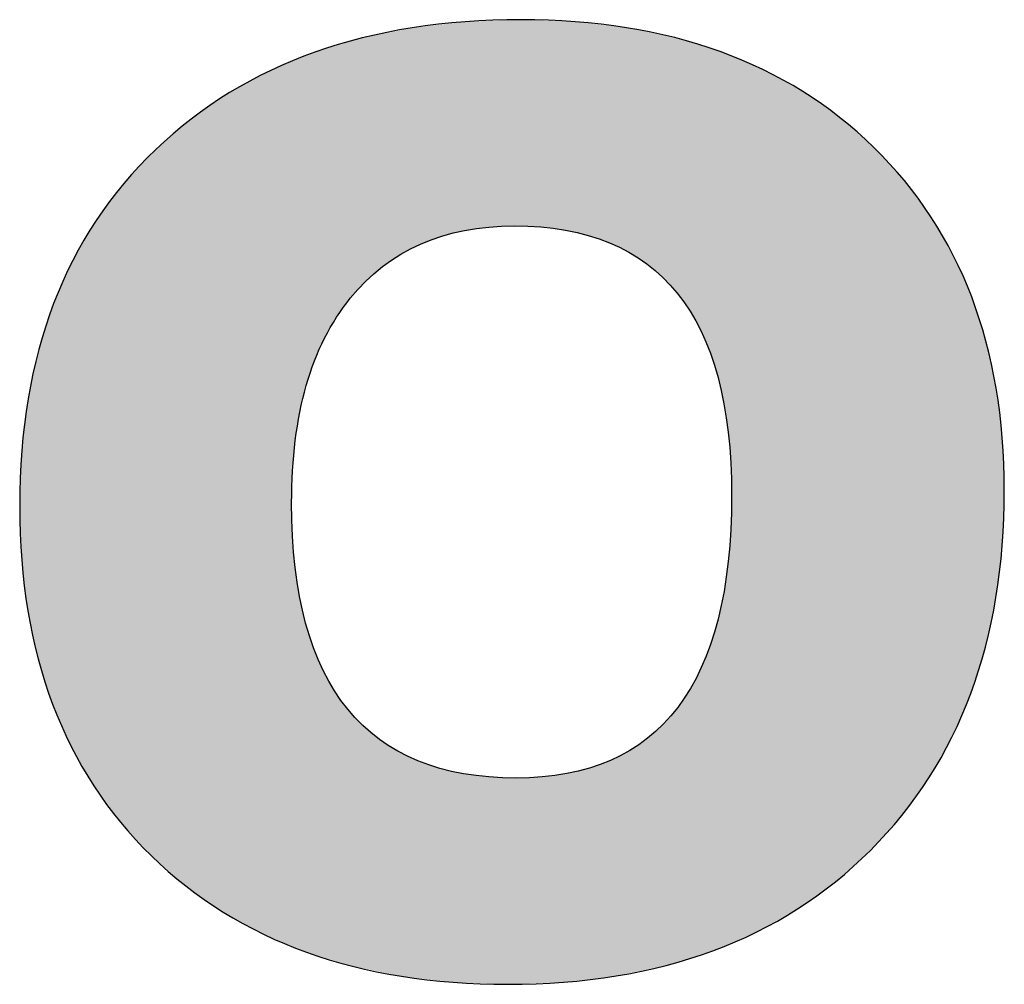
# Model space of a CAD drawing. Extents: x 68 to 125, y 76 to 211.
# Tile 59 of 89: x 95.41 to 96.84, y 203.35 to 204.75. Entities that reach past the tile are written whole.
import ezdxf

# ---------------------------------------------------------------- set-up
doc = ezdxf.new("R2010")
doc.units = 0
doc.layers.add('MAKE2D___U_53EF_U_89C1_U_0', color=7, linetype='CONTINUOUS')

# ---------------------------------------------------------------- blocks, each defined once
blk = doc.blocks.new('*U20')
at = {"layer": 'MAKE2D___U_53EF_U_89C1_U_0', "color": 252}
for points in [[(96.0034, 204.4248), (95.9796, 204.7338), (96.0034, 204.7365)], [(96.0068, 204.4264), (96.0034, 204.7365), (96.0068, 204.7369)], [(96.0034, 204.4248), (96.0034, 204.7365), (96.0068, 204.4264)], [(96.0389, 204.4358), (96.0068, 204.7369), (96.0389, 204.7406)], [(96.0068, 204.4264), (96.0068, 204.7369), (96.0389, 204.4358)], [(96.0451, 204.4376), (96.0389, 204.7406), (96.0451, 204.7413)], [(96.0389, 204.4358), (96.0389, 204.7406), (96.0451, 204.4376)], [(96.0471, 204.4382), (96.0451, 204.7413), (96.0471, 204.7415)], [(96.0451, 204.4376), (96.0451, 204.7413), (96.0471, 204.4382)], [(96.0564, 204.4396), (96.0471, 204.7415), (96.0564, 204.7426)], [(96.0471, 204.4382), (96.0471, 204.7415), (96.0564, 204.4396)], [(96.0906, 204.4449), (96.0564, 204.7426), (96.0906, 204.7438)], [(96.0564, 204.4396), (96.0564, 204.7426), (96.0906, 204.4449)], [(96.0908, 204.4449), (96.0906, 204.7438), (96.0908, 204.7439)], [(96.0906, 204.4449), (96.0906, 204.7438), (96.0908, 204.4449)], [(96.1136, 204.4463), (96.0908, 204.7439), (96.1136, 204.7447)], [(96.0908, 204.4449), (96.0908, 204.7439), (96.1136, 204.4463)], [(96.1182, 204.4464), (96.1136, 204.7447), (96.1182, 204.7448)], [(96.1136, 204.4463), (96.1136, 204.7447), (96.1182, 204.4464)], [(96.1255, 204.4465), (96.1182, 204.7448), (96.1255, 204.7451)], [(96.1182, 204.4464), (96.1182, 204.7448), (96.1255, 204.4465)], [(96.1352, 204.4464), (96.1255, 204.7451), (96.1352, 204.7455)], [(96.1255, 204.4465), (96.1255, 204.7451), (96.1352, 204.4464)], [(96.1352, 204.4464), (96.1352, 204.7455), (96.1375, 204.4464)], [(96.1375, 204.4464), (96.1352, 204.7455), (96.1375, 204.7455)], [(96.1375, 204.4464), (96.1375, 204.7455), (96.1399, 204.4463)], [(96.1399, 204.4463), (96.1375, 204.7455), (96.1399, 204.7455)], [(96.1399, 204.4463), (96.1399, 204.7455), (96.1472, 204.4461)], [(96.1472, 204.4461), (96.1399, 204.7455), (96.1472, 204.7452)], [(96.1472, 204.4461), (96.1472, 204.7452), (96.1861, 204.4425)], [(96.1861, 204.4425), (96.1472, 204.7452), (96.1861, 204.7438)], [(96.1861, 204.4425), (96.1861, 204.7438), (96.1929, 204.4418)], [(96.1929, 204.4418), (96.1861, 204.7438), (96.1929, 204.7435)], [(96.1929, 204.4418), (96.1929, 204.7435), (96.1989, 204.4405)], [(96.1989, 204.4405), (96.1929, 204.7435), (96.1989, 204.7433)], [(96.1989, 204.4405), (96.1989, 204.7433), (96.2159, 204.4369)], [(96.2159, 204.4369), (96.1989, 204.7433), (96.2159, 204.7427)], [(96.2159, 204.4369), (96.2159, 204.7427), (96.2284, 204.4341)], [(96.2284, 204.4341), (96.2159, 204.7427), (96.2284, 204.7412)], [(96.2284, 204.4341), (96.2284, 204.7412), (96.2348, 204.4328)], [(96.2348, 204.4328), (96.2284, 204.7412), (96.2348, 204.7404)], [(96.2348, 204.4328), (96.2348, 204.7404), (96.2669, 204.4211)], [(96.2669, 204.4211), (96.2348, 204.7404), (96.2669, 204.7367)], [(96.2669, 204.4211), (96.2669, 204.7367), (96.2728, 204.4189)], [(96.2728, 204.4189), (96.2669, 204.7367), (96.2728, 204.736)], [(96.2728, 204.4189), (96.2728, 204.736), (96.2754, 204.4175)], [(96.2754, 204.4175), (96.2728, 204.736), (96.2754, 204.7357)], [(96.2754, 204.4175), (96.2754, 204.7357), (96.2902, 204.4095)], [(96.2902, 204.4095), (96.2754, 204.7357), (96.2902, 204.734)], [(95.9319, 204.3834), (95.907, 204.7191), (95.9319, 204.7241)], [(95.9365, 204.3875), (95.9319, 204.7241), (95.9365, 204.7251)], [(95.9319, 204.3834), (95.9319, 204.7241), (95.9365, 204.3875)], [(95.9638, 204.4055), (95.9365, 204.7251), (95.9638, 204.7306)], [(95.9365, 204.3875), (95.9365, 204.7251), (95.9638, 204.4055)], [(95.9657, 204.4067), (95.9638, 204.7306), (95.9657, 204.731)], [(95.9638, 204.4055), (95.9638, 204.7306), (95.9657, 204.4067)], [(95.97, 204.4095), (95.9657, 204.731), (95.97, 204.7319)], [(95.9657, 204.4067), (95.9657, 204.731), (95.97, 204.4095)], [(95.9796, 204.4139), (95.97, 204.7319), (95.9796, 204.7338)], [(95.97, 204.4095), (95.97, 204.7319), (95.9796, 204.4139)], [(95.9796, 204.4139), (95.9796, 204.7338), (96.0034, 204.4248)], [(96.2902, 204.4095), (96.2902, 204.734), (96.3016, 204.4033)], [(96.3016, 204.4033), (96.2902, 204.734), (96.3016, 204.7316)], [(96.3016, 204.4033), (96.3016, 204.7316), (96.307, 204.4003)], [(96.307, 204.4003), (96.3016, 204.7316), (96.307, 204.7305)], [(96.307, 204.4003), (96.307, 204.7305), (96.3325, 204.3807)], [(96.3325, 204.3807), (96.307, 204.7305), (96.3325, 204.7253)], [(96.3325, 204.3807), (96.3325, 204.7253), (96.3374, 204.377)], [(96.3374, 204.377), (96.3325, 204.7253), (96.3374, 204.7242)], [(96.3374, 204.377), (96.3374, 204.7242), (96.3476, 204.3662)], [(96.3476, 204.3662), (96.3374, 204.7242), (96.3476, 204.7221)], [(96.3476, 204.3662), (96.3476, 204.7221), (96.3596, 204.3534)], [(96.3596, 204.3534), (96.3476, 204.7221), (96.3596, 204.7197)], [(95.8762, 204.323), (95.8566, 204.7039), (95.8762, 204.7099)], [(95.8795, 204.3282), (95.8762, 204.7099), (95.8795, 204.7108)], [(95.8762, 204.323), (95.8762, 204.7099), (95.8795, 204.3282)], [(95.8929, 204.3443), (95.8795, 204.7108), (95.8929, 204.7149)], [(95.8795, 204.3282), (95.8795, 204.7108), (95.8929, 204.3443)], [(95.9021, 204.3553), (95.8929, 204.7149), (95.9021, 204.7176)], [(95.8929, 204.3443), (95.8929, 204.7149), (95.9021, 204.3553)], [(95.9063, 204.3604), (95.9021, 204.7176), (95.9063, 204.7189)], [(95.9021, 204.3553), (95.9021, 204.7176), (95.9063, 204.3604)], [(95.907, 204.3609), (95.9063, 204.7189), (95.907, 204.7191)], [(95.9063, 204.3604), (95.9063, 204.7189), (95.907, 204.3609)], [(95.907, 204.3609), (95.907, 204.7191), (95.9319, 204.3834)], [(96.3596, 204.3534), (96.3596, 204.7197), (96.3603, 204.3527)], [(96.3603, 204.3527), (96.3596, 204.7197), (96.3603, 204.7195)], [(96.3603, 204.3527), (96.3603, 204.7195), (96.3639, 204.3488)], [(96.3639, 204.3488), (96.3603, 204.7195), (96.3639, 204.7184)], [(96.3639, 204.3488), (96.3639, 204.7184), (96.3828, 204.3214)], [(96.3828, 204.3214), (96.3639, 204.7184), (96.3828, 204.7126)], [(96.3828, 204.3214), (96.3828, 204.7126), (96.3866, 204.3159)], [(96.3866, 204.3159), (96.3828, 204.7126), (96.3866, 204.7115)], [(96.3866, 204.3159), (96.3866, 204.7115), (96.4022, 204.2845)], [(96.4022, 204.2845), (96.3866, 204.7115), (96.4022, 204.7066)], [(96.4022, 204.2845), (96.4022, 204.7066), (96.4054, 204.2783)], [(96.4054, 204.2783), (96.4022, 204.7066), (96.4054, 204.7057)], [(95.8262, 204.2145), (95.8234, 204.6922), (95.8262, 204.6934)], [(95.8365, 204.2464), (95.8262, 204.6934), (95.8365, 204.6977)], [(95.8262, 204.2145), (95.8262, 204.6934), (95.8365, 204.2464)], [(95.8379, 204.2507), (95.8365, 204.6977), (95.8379, 204.6982)], [(95.8365, 204.2464), (95.8365, 204.6977), (95.8379, 204.2507)], [(95.8386, 204.2522), (95.8379, 204.6982), (95.8386, 204.6985)], [(95.8379, 204.2507), (95.8379, 204.6982), (95.8386, 204.2522)], [(95.8544, 204.2867), (95.8386, 204.6985), (95.8544, 204.7033)], [(95.8386, 204.2522), (95.8386, 204.6985), (95.8544, 204.2867)], [(95.8566, 204.2916), (95.8544, 204.7033), (95.8566, 204.7039)], [(95.8544, 204.2867), (95.8544, 204.7033), (95.8566, 204.2916)], [(95.8566, 204.2916), (95.8566, 204.7039), (95.8762, 204.323)], [(96.4054, 204.2783), (96.4054, 204.7057), (96.4154, 204.2498)], [(96.4154, 204.2498), (96.4054, 204.7057), (96.4154, 204.7026)], [(96.4154, 204.2498), (96.4154, 204.7026), (96.4179, 204.2429)], [(96.4179, 204.2429), (96.4154, 204.7026), (96.4179, 204.7018)], [(96.4179, 204.2429), (96.4179, 204.7018), (96.4204, 204.2358)], [(96.4204, 204.2358), (96.4179, 204.7018), (96.4204, 204.7011)], [(96.4204, 204.2358), (96.4204, 204.7011), (96.4263, 204.2109)], [(96.4263, 204.2109), (96.4204, 204.7011), (96.4263, 204.6993)], [(96.4263, 204.2109), (96.4263, 204.6993), (96.4297, 204.1963)], [(96.4297, 204.1963), (96.4263, 204.6993), (96.4297, 204.6978)], [(96.4297, 204.1963), (96.4297, 204.6978), (96.4315, 204.1886)], [(96.4315, 204.1886), (96.4297, 204.6978), (96.4315, 204.6971)], [(96.4315, 204.1886), (96.4315, 204.6971), (96.4377, 204.1445)], [(96.4377, 204.1445), (96.4315, 204.6971), (96.4377, 204.6945)], [(96.4377, 204.1445), (96.4377, 204.6945), (96.4388, 204.1366)], [(96.4388, 204.1366), (96.4377, 204.6945), (96.4388, 204.694)], [(96.4388, 204.1366), (96.4388, 204.694), (96.4419, 204.0861)], [(96.4419, 204.0861), (96.4388, 204.694), (96.4419, 204.6927)], [(96.4419, 204.0861), (96.4419, 204.6927), (96.4423, 204.0799)], [(96.4423, 204.0799), (96.4419, 204.6927), (96.4423, 204.6925)], [(96.4423, 203.4069), (96.4423, 204.6925), (96.479, 203.4227)], [(96.479, 203.4227), (96.4423, 204.6925), (96.479, 204.6771)], [(95.8047, 203.4025), (95.7745, 204.6721), (95.8047, 204.6845)], [(95.8067, 204.1005), (95.8047, 204.6845), (95.8067, 204.6854)], [(95.8047, 204.045), (95.8047, 204.6845), (95.8067, 204.1005)], [(95.8067, 204.1005), (95.8067, 204.6854), (95.8068, 204.1028)], [(95.8068, 204.1028), (95.8067, 204.6854), (95.8068, 204.6854)], [(95.8127, 204.1535), (95.8068, 204.6854), (95.8127, 204.6878)], [(95.8068, 204.1028), (95.8068, 204.6854), (95.8127, 204.1535)], [(95.813, 204.1563), (95.8127, 204.6878), (95.813, 204.688)], [(95.8127, 204.1535), (95.8127, 204.6878), (95.813, 204.1563)], [(95.8226, 204.202), (95.813, 204.688), (95.8226, 204.6919)], [(95.813, 204.1563), (95.813, 204.688), (95.8226, 204.202)], [(95.8234, 204.2057), (95.8226, 204.6919), (95.8234, 204.6922)], [(95.8226, 204.202), (95.8226, 204.6919), (95.8234, 204.2057)], [(95.8234, 204.2057), (95.8234, 204.6922), (95.8262, 204.2145)], [(95.7637, 203.4196), (95.7146, 204.6397), (95.7637, 204.6663)], [(95.7745, 203.4151), (95.7637, 204.6663), (95.7745, 204.6721)], [(95.7637, 203.4196), (95.7637, 204.6663), (95.7745, 203.4151)], [(95.7745, 203.4151), (95.7745, 204.6721), (95.8047, 203.4025)], [(96.479, 203.4227), (96.479, 204.6771), (96.4881, 203.4278)], [(96.4881, 203.4278), (96.479, 204.6771), (96.4881, 204.6732)], [(96.4881, 203.4278), (96.4881, 204.6732), (96.5383, 203.4561)], [(96.5383, 203.4561), (96.4881, 204.6732), (96.5383, 204.6455)], [(95.7146, 203.4466), (95.7054, 204.6334), (95.7146, 204.6397)], [(95.7146, 203.4466), (95.7146, 204.6397), (95.7637, 203.4196)], [(96.5383, 203.4561), (96.5383, 204.6455), (96.5458, 203.4614)], [(96.5458, 203.4614), (96.5383, 204.6455), (96.5458, 204.6414)], [(96.5458, 203.4614), (96.5458, 204.6414), (96.5933, 203.4955)], [(96.5933, 203.4955), (96.5458, 204.6414), (96.5933, 204.608)], [(95.7054, 203.4516), (95.659, 204.6015), (95.7054, 204.6334)], [(95.7054, 203.4516), (95.7054, 204.6334), (95.7146, 203.4466)], [(96.5933, 203.4955), (96.5933, 204.608), (96.5993, 203.5009)], [(96.5993, 203.5009), (96.5933, 204.608), (96.5993, 204.6038)], [(95.6513, 203.4894), (95.6077, 204.5574), (95.6513, 204.595)], [(95.659, 203.4841), (95.6513, 204.595), (95.659, 204.6015)], [(95.6513, 203.4894), (95.6513, 204.595), (95.659, 203.4841)], [(95.659, 203.4841), (95.659, 204.6015), (95.7054, 203.4516)], [(96.5993, 203.5009), (96.5993, 204.6038), (96.6439, 203.541)], [(96.6439, 203.541), (96.5993, 204.6038), (96.6439, 204.5646)], [(96.6439, 203.541), (96.6439, 204.5646), (96.6487, 203.5463)], [(96.6487, 203.5463), (96.6439, 204.5646), (96.6487, 204.5604)], [(95.6014, 203.533), (95.5614, 204.5082), (95.6014, 204.5508)], [(95.6077, 203.5276), (95.6014, 204.5508), (95.6077, 204.5574)], [(95.6014, 203.533), (95.6014, 204.5508), (95.6077, 203.5276)], [(95.6077, 203.5276), (95.6077, 204.5574), (95.6513, 203.4894)], [(96.6487, 203.5463), (96.6487, 204.5604), (96.6894, 203.5916)], [(96.6894, 203.5916), (96.6487, 204.5604), (96.6894, 204.5162)], [(95.5614, 203.5767), (95.5567, 204.5019), (95.5614, 204.5082)], [(95.5614, 203.5767), (95.5614, 204.5082), (95.6014, 203.533)], [(96.6894, 203.5916), (96.6894, 204.5162), (96.6931, 203.5967)], [(96.6931, 203.5967), (96.6894, 204.5162), (96.6931, 204.5121)], [(96.6931, 203.5967), (96.6931, 204.5121), (96.7288, 203.6464)], [(96.7288, 203.6464), (96.6931, 204.5121), (96.7288, 204.4636)], [(95.5567, 203.5818), (95.5213, 204.4546), (95.5567, 204.5019)], [(95.5567, 203.5818), (95.5567, 204.5019), (95.5614, 203.5767)], [(95.5213, 203.63), (95.5179, 204.4487), (95.5213, 204.4546)], [(95.5213, 203.63), (95.5213, 204.4546), (95.5567, 203.5818)], [(96.7288, 203.6464), (96.7288, 204.4636), (96.7316, 203.6512)], [(96.7316, 203.6512), (96.7288, 204.4636), (96.7316, 204.4599)], [(96.7316, 203.6512), (96.7316, 204.4599), (96.7622, 203.7054)], [(96.7622, 203.7054), (96.7316, 204.4599), (96.7622, 204.407)], [(95.5179, 203.6347), (95.4874, 204.3965), (95.5179, 204.4487)], [(95.5179, 203.6347), (95.5179, 204.4487), (95.5213, 203.63)], [(96.7622, 203.7054), (96.7622, 204.407), (96.7641, 203.7098)], [(96.7641, 203.7098), (96.7622, 204.407), (96.7641, 204.4037)], [(95.4874, 203.6877), (95.4851, 204.3912), (95.4874, 204.3965)], [(95.4874, 203.6877), (95.4874, 204.3965), (95.5179, 203.6347)], [(96.7641, 203.7098), (96.7641, 204.4037), (96.7895, 203.7686)], [(96.7895, 203.7686), (96.7641, 204.4037), (96.7895, 204.3464)], [(95.4851, 203.6918), (95.4597, 204.3341), (95.4851, 204.3912)], [(95.4851, 203.6918), (95.4851, 204.3912), (95.4874, 203.6877)], [(96.7895, 203.7686), (96.7895, 204.3464), (96.7907, 203.7725)], [(96.7907, 203.7725), (96.7895, 204.3464), (96.7907, 204.3436)], [(96.7907, 203.7725), (96.7907, 204.3436), (96.8107, 203.8359)], [(96.8107, 203.8359), (96.7907, 204.3436), (96.8107, 204.2816)], [(95.4582, 203.7531), (95.4381, 204.2672), (95.4582, 204.3295)], [(95.4597, 203.7497), (95.4582, 204.3295), (95.4597, 204.3341)], [(95.4582, 203.7531), (95.4582, 204.3295), (95.4597, 203.7497)], [(95.4597, 203.7497), (95.4597, 204.3341), (95.4851, 203.6918)], [(96.8107, 203.8359), (96.8107, 204.2816), (96.8114, 203.8392)], [(96.8114, 203.8392), (96.8107, 204.2816), (96.8114, 204.2794)], [(96.8114, 203.8392), (96.8114, 204.2794), (96.8259, 203.9075)], [(96.8259, 203.9075), (96.8114, 204.2794), (96.8259, 204.2127)], [(95.4381, 203.816), (95.4373, 204.2634), (95.4381, 204.2672)], [(95.4381, 203.816), (95.4381, 204.2672), (95.4582, 203.7531)], [(95.4373, 203.8186), (95.4227, 204.1959), (95.4373, 204.2634)], [(95.4373, 203.8186), (95.4373, 204.2634), (95.4381, 203.816)], [(96.8259, 203.9075), (96.8259, 204.2127), (96.8262, 203.9101)], [(96.8262, 203.9101), (96.8259, 204.2127), (96.8262, 204.2113)], [(96.8262, 203.9101), (96.8262, 204.2113), (96.835, 203.9832)], [(96.835, 203.9832), (96.8262, 204.2113), (96.835, 204.1398)], [(95.4224, 203.8882), (95.4135, 204.1203), (95.4224, 204.193)], [(95.4227, 203.8865), (95.4224, 204.193), (95.4227, 204.1959)], [(95.4224, 203.8882), (95.4224, 204.193), (95.4227, 203.8865)], [(95.4227, 203.8865), (95.4227, 204.1959), (95.4373, 203.8186)], [(96.835, 203.9832), (96.835, 204.1398), (96.8351, 203.9853)], [(96.8351, 203.9853), (96.835, 204.1398), (96.8351, 204.1392)], [(96.8351, 203.9853), (96.8351, 204.1392), (96.838, 204.0631)], [(95.4134, 203.9621), (95.4104, 204.0402), (95.4134, 204.1179)], [(95.4135, 203.9614), (95.4134, 204.1179), (95.4135, 204.1203)], [(95.4134, 203.9621), (95.4134, 204.1179), (95.4135, 203.9614)], [(95.4135, 203.9614), (95.4135, 204.1203), (95.4224, 203.8882)], [(96.4423, 203.4069), (96.4419, 204.0183), (96.4423, 204.0799)], [(95.8047, 203.4025), (95.8047, 204.045), (95.8067, 203.4016)], [(95.8067, 203.4016), (95.8047, 204.045), (95.8067, 203.9851)], [(96.4419, 203.4068), (96.4388, 203.9753), (96.4419, 204.0183)], [(96.4419, 203.4068), (96.4419, 204.0183), (96.4423, 203.4069)], [(95.8067, 203.4016), (95.8067, 203.9851), (95.8068, 203.4016)], [(95.8068, 203.4016), (95.8067, 203.9851), (95.8068, 203.9843)], [(95.8068, 203.4016), (95.8068, 203.9843), (95.8127, 203.3991)], [(95.8127, 203.3991), (95.8068, 203.9843), (95.8127, 203.93)], [(96.4388, 203.4054), (96.4377, 203.9597), (96.4388, 203.9753)], [(96.4388, 203.4054), (96.4388, 203.9753), (96.4419, 203.4068)], [(96.4377, 203.405), (96.4315, 203.9183), (96.4377, 203.9597)], [(96.4377, 203.405), (96.4377, 203.9597), (96.4388, 203.4054)], [(95.8127, 203.3991), (95.8127, 203.93), (95.813, 203.399)], [(95.813, 203.399), (95.8127, 203.93), (95.813, 203.9283)], [(95.813, 203.399), (95.813, 203.9283), (95.8226, 203.395)], [(95.8226, 203.395), (95.813, 203.9283), (95.8226, 203.8798)], [(96.4315, 203.4023), (96.4297, 203.9062), (96.4315, 203.9183)], [(96.4315, 203.4023), (96.4315, 203.9183), (96.4377, 203.405)], [(96.4297, 203.4015), (96.4263, 203.892), (96.4297, 203.9062)], [(96.4297, 203.4015), (96.4297, 203.9062), (96.4315, 203.4023)], [(95.8226, 203.395), (95.8226, 203.8798), (95.8234, 203.3946)], [(95.8234, 203.3946), (95.8226, 203.8798), (95.8234, 203.8773)], [(96.4263, 203.4001), (96.4204, 203.8679), (96.4263, 203.892)], [(96.4263, 203.4001), (96.4263, 203.892), (96.4297, 203.4015)], [(95.8234, 203.3946), (95.8234, 203.8773), (95.8262, 203.3934)], [(95.8262, 203.3934), (95.8234, 203.8773), (95.8262, 203.868)], [(95.8262, 203.3934), (95.8262, 203.868), (95.8365, 203.3903)], [(95.8365, 203.3903), (95.8262, 203.868), (95.8365, 203.8345)], [(96.4204, 203.3975), (96.4179, 203.8576), (96.4204, 203.8679)], [(96.4204, 203.3975), (96.4204, 203.8679), (96.4263, 203.4001)], [(96.4154, 203.3954), (96.4054, 203.8228), (96.4154, 203.8508)], [(96.4179, 203.3965), (96.4154, 203.8508), (96.4179, 203.8576)], [(96.4154, 203.3954), (96.4154, 203.8508), (96.4179, 203.3965)], [(96.4179, 203.3965), (96.4179, 203.8576), (96.4204, 203.3975)], [(95.8365, 203.3903), (95.8365, 203.8345), (95.8379, 203.3899)], [(95.8379, 203.3899), (95.8365, 203.8345), (95.8379, 203.8314)], [(95.8379, 203.3899), (95.8379, 203.8314), (95.8386, 203.3897)], [(95.8386, 203.3897), (95.8379, 203.8314), (95.8386, 203.8298)], [(95.8386, 203.3897), (95.8386, 203.8298), (95.8544, 203.3848)], [(95.8544, 203.3848), (95.8386, 203.8298), (95.8544, 203.7941)], [(96.4054, 203.3923), (96.4022, 203.8141), (96.4054, 203.8228)], [(96.4054, 203.3923), (96.4054, 203.8228), (96.4154, 203.3954)], [(96.4022, 203.3913), (96.3866, 203.783), (96.4022, 203.8141)], [(96.4022, 203.3913), (96.4022, 203.8141), (96.4054, 203.3923)], [(95.8544, 203.3848), (95.8544, 203.7941), (95.8566, 203.3842)], [(95.8566, 203.3842), (95.8544, 203.7941), (95.8566, 203.7905)], [(95.8566, 203.3842), (95.8566, 203.7905), (95.8762, 203.3782)], [(95.8762, 203.3782), (95.8566, 203.7905), (95.8762, 203.7585)], [(96.3866, 203.3864), (96.3828, 203.7756), (96.3866, 203.783)], [(96.3866, 203.3864), (96.3866, 203.783), (96.4022, 203.3913)], [(96.3828, 203.3852), (96.3639, 203.7483), (96.3828, 203.7756)], [(96.3828, 203.3852), (96.3828, 203.7756), (96.3866, 203.3864)], [(95.8762, 203.3782), (95.8762, 203.7585), (95.8795, 203.3772)], [(95.8795, 203.3772), (95.8762, 203.7585), (95.8795, 203.7547)], [(95.8795, 203.3772), (95.8795, 203.7547), (95.8929, 203.3731)], [(95.8929, 203.3731), (95.8795, 203.7547), (95.8929, 203.7387)], [(95.8929, 203.3731), (95.8929, 203.7387), (95.9021, 203.3712)], [(95.9021, 203.3712), (95.8929, 203.7387), (95.9021, 203.7278)], [(96.3596, 203.3779), (96.3476, 203.7294), (96.3596, 203.742)], [(96.3603, 203.3781), (96.3596, 203.742), (96.3603, 203.7431)], [(96.3596, 203.3779), (96.3596, 203.742), (96.3603, 203.3781)], [(96.3639, 203.3793), (96.3603, 203.7431), (96.3639, 203.7483)], [(96.3603, 203.3781), (96.3603, 203.7431), (96.3639, 203.3793)], [(96.3639, 203.3793), (96.3639, 203.7483), (96.3828, 203.3852)], [(95.9021, 203.3712), (95.9021, 203.7278), (95.9063, 203.3703)], [(95.9063, 203.3703), (95.9021, 203.7278), (95.9063, 203.7241)], [(95.9063, 203.3703), (95.9063, 203.7241), (95.907, 203.3702)], [(95.907, 203.3702), (95.9063, 203.7241), (95.907, 203.7236)], [(95.907, 203.3702), (95.907, 203.7236), (95.9319, 203.3651)], [(95.9319, 203.3651), (95.907, 203.7236), (95.9319, 203.702)], [(96.3476, 203.3742), (96.3374, 203.7187), (96.3476, 203.7294)], [(96.3476, 203.3742), (96.3476, 203.7294), (96.3596, 203.3779)], [(96.3325, 203.371), (96.307, 203.6941), (96.3325, 203.7135)], [(96.3374, 203.372), (96.3325, 203.7135), (96.3374, 203.7187)], [(96.3325, 203.371), (96.3325, 203.7135), (96.3374, 203.372)], [(96.3374, 203.372), (96.3374, 203.7187), (96.3476, 203.3742)], [(95.9319, 203.3651), (95.9319, 203.702), (95.9365, 203.3641)], [(95.9365, 203.3641), (95.9319, 203.702), (95.9365, 203.6991)], [(95.9365, 203.3641), (95.9365, 203.6991), (95.9638, 203.3585)], [(95.9638, 203.3585), (95.9365, 203.6991), (95.9638, 203.6822)], [(96.307, 203.3656), (96.3016, 203.69), (96.307, 203.6941)], [(96.307, 203.3656), (96.307, 203.6941), (96.3325, 203.371)], [(95.9638, 203.3585), (95.9638, 203.6822), (95.9657, 203.3583)], [(95.9657, 203.3583), (95.9638, 203.6822), (95.9657, 203.681)], [(95.9657, 203.3583), (95.9657, 203.681), (95.97, 203.3578)], [(95.97, 203.3578), (95.9657, 203.681), (95.97, 203.6792)], [(95.97, 203.3578), (95.97, 203.6792), (95.9796, 203.3567)], [(95.9796, 203.3567), (95.97, 203.6792), (95.9796, 203.6751)], [(96.2902, 203.3621), (96.2754, 203.676), (96.2902, 203.6839)], [(96.3016, 203.3645), (96.2902, 203.6839), (96.3016, 203.69)], [(96.2902, 203.3621), (96.2902, 203.6839), (96.3016, 203.3645)], [(96.3016, 203.3645), (96.3016, 203.69), (96.307, 203.3656)], [(95.9796, 203.3567), (95.9796, 203.6751), (96.0034, 203.3539)], [(96.0034, 203.3539), (95.9796, 203.6751), (96.0034, 203.665)], [(96.0034, 203.3539), (96.0034, 203.665), (96.0068, 203.3535)], [(96.0068, 203.3535), (96.0034, 203.665), (96.0068, 203.664)], [(96.2669, 203.358), (96.2348, 203.6602), (96.2669, 203.6715)], [(96.2728, 203.3587), (96.2669, 203.6715), (96.2728, 203.6746)], [(96.2669, 203.358), (96.2669, 203.6715), (96.2728, 203.3587)], [(96.2754, 203.359), (96.2728, 203.6746), (96.2754, 203.676)], [(96.2728, 203.3587), (96.2728, 203.6746), (96.2754, 203.359)], [(96.2754, 203.359), (96.2754, 203.676), (96.2902, 203.3621)], [(96.0068, 203.3535), (96.0068, 203.664), (96.0389, 203.3498)], [(96.0389, 203.3498), (96.0068, 203.664), (96.0389, 203.6554)], [(96.0389, 203.3498), (96.0389, 203.6554), (96.0451, 203.3495)], [(96.0451, 203.3495), (96.0389, 203.6554), (96.0451, 203.6538)], [(96.0451, 203.3495), (96.0451, 203.6538), (96.0471, 203.3495)], [(96.0471, 203.3495), (96.0451, 203.6538), (96.0471, 203.6535)], [(96.0471, 203.3495), (96.0471, 203.6535), (96.0564, 203.3491)], [(96.0564, 203.3491), (96.0471, 203.6535), (96.0564, 203.6522)], [(96.0564, 203.3491), (96.0564, 203.6522), (96.0906, 203.3479)], [(96.0906, 203.3479), (96.0564, 203.6522), (96.0906, 203.6475)], [(96.1929, 203.3497), (96.1861, 203.6495), (96.1929, 203.6508)], [(96.1989, 203.3499), (96.1929, 203.6508), (96.1989, 203.652)], [(96.1929, 203.3497), (96.1929, 203.6508), (96.1989, 203.3499)], [(96.2159, 203.3519), (96.1989, 203.652), (96.2159, 203.6555)], [(96.1989, 203.3499), (96.1989, 203.652), (96.2159, 203.3519)], [(96.2284, 203.3534), (96.2159, 203.6555), (96.2284, 203.658)], [(96.2159, 203.3519), (96.2159, 203.6555), (96.2284, 203.3534)], [(96.2348, 203.3542), (96.2284, 203.658), (96.2348, 203.6602)], [(96.2284, 203.3534), (96.2284, 203.658), (96.2348, 203.3542)], [(96.2348, 203.3542), (96.2348, 203.6602), (96.2669, 203.358)], [(96.0906, 203.3479), (96.0906, 203.6475), (96.0908, 203.3479)], [(96.0908, 203.3479), (96.0906, 203.6475), (96.0908, 203.6474)], [(96.0908, 203.3479), (96.0908, 203.6474), (96.1136, 203.347)], [(96.1136, 203.347), (96.0908, 203.6474), (96.1136, 203.6467)], [(96.1136, 203.347), (96.1136, 203.6467), (96.1182, 203.3469)], [(96.1182, 203.3469), (96.1136, 203.6467), (96.1182, 203.6466)], [(96.1182, 203.3469), (96.1182, 203.6466), (96.1255, 203.3471)], [(96.1255, 203.3471), (96.1182, 203.6466), (96.1255, 203.6464)], [(96.1255, 203.3471), (96.1255, 203.6464), (96.1352, 203.3475)], [(96.1352, 203.3475), (96.1255, 203.6464), (96.1352, 203.6461)], [(96.1352, 203.3475), (96.1352, 203.6461), (96.1375, 203.3476)], [(96.1375, 203.3476), (96.1352, 203.6461), (96.1375, 203.646)], [(96.1375, 203.3476), (96.1375, 203.646), (96.1399, 203.3477)], [(96.1399, 203.3477), (96.1375, 203.646), (96.1399, 203.646)], [(96.1472, 203.3479), (96.1399, 203.646), (96.1472, 203.6465)], [(96.1399, 203.3477), (96.1399, 203.646), (96.1472, 203.3479)], [(96.1861, 203.3494), (96.1472, 203.6465), (96.1861, 203.6495)], [(96.1472, 203.3479), (96.1472, 203.6465), (96.1861, 203.3494)], [(96.1861, 203.3494), (96.1861, 203.6495), (96.1929, 203.3497)]]:
    blk.add_solid(points, dxfattribs=at)
blk = doc.blocks.new('BLOCK_2')
at = {"layer": 'MAKE2D___U_53EF_U_89C1_U_0'}
for points, knots in [([(95.4104, 204.0402), (95.4104, 204.2596), (95.476, 204.432), (95.6077, 204.5574), (95.7389, 204.6829), (95.9156, 204.7455), (96.1375, 204.7455), (96.3521, 204.7455), (96.5225, 204.6839), (96.6487, 204.5604), (96.775, 204.437), (96.838, 204.2713), (96.838, 204.0631), (96.838, 203.8445), (96.7733, 203.6703), (96.6439, 203.541), (96.5146, 203.4116), (96.3392, 203.3469), (96.1182, 203.3469), (95.9012, 203.3469), (95.7289, 203.409), (95.6014, 203.533), (95.4741, 203.6574), (95.4104, 203.8264), (95.4104, 204.0402)], [0, 0, 0, 0, 1, 1, 1, 2, 2, 2, 3, 3, 3, 4, 4, 4, 5, 5, 5, 6, 6, 6, 7, 7, 7, 8, 8, 8, 8]), ([(95.8047, 204.045), (95.8047, 203.7789), (95.9132, 203.6459), (96.1303, 203.6459), (96.3385, 203.6459), (96.4426, 203.7825), (96.4426, 204.0558), (96.4426, 204.3163), (96.3377, 204.4465), (96.1279, 204.4465), (96.0257, 204.4465), (95.9463, 204.4115), (95.8898, 204.3416), (95.8329, 204.2717), (95.8047, 204.1728), (95.8047, 204.045)], [0, 0, 0, 0, 1, 1, 1, 2, 2, 2, 3, 3, 3, 4, 4, 4, 5, 5, 5, 5])]:
    blk.add_open_spline(points, degree=3, knots=knots, dxfattribs=at)
at = {"layer": 'MAKE2D___U_53EF_U_89C1_U_0', "color": 252}
blk.add_blockref('*U20', (0, 0), dxfattribs=at)

msp = doc.modelspace()

# ---------------------------------------------------------------- block references
at = {"layer": 'MAKE2D___U_53EF_U_89C1_U_0'}
msp.add_blockref('BLOCK_2', (0, 0), dxfattribs=at)

doc.saveas('drawing.dxf')
